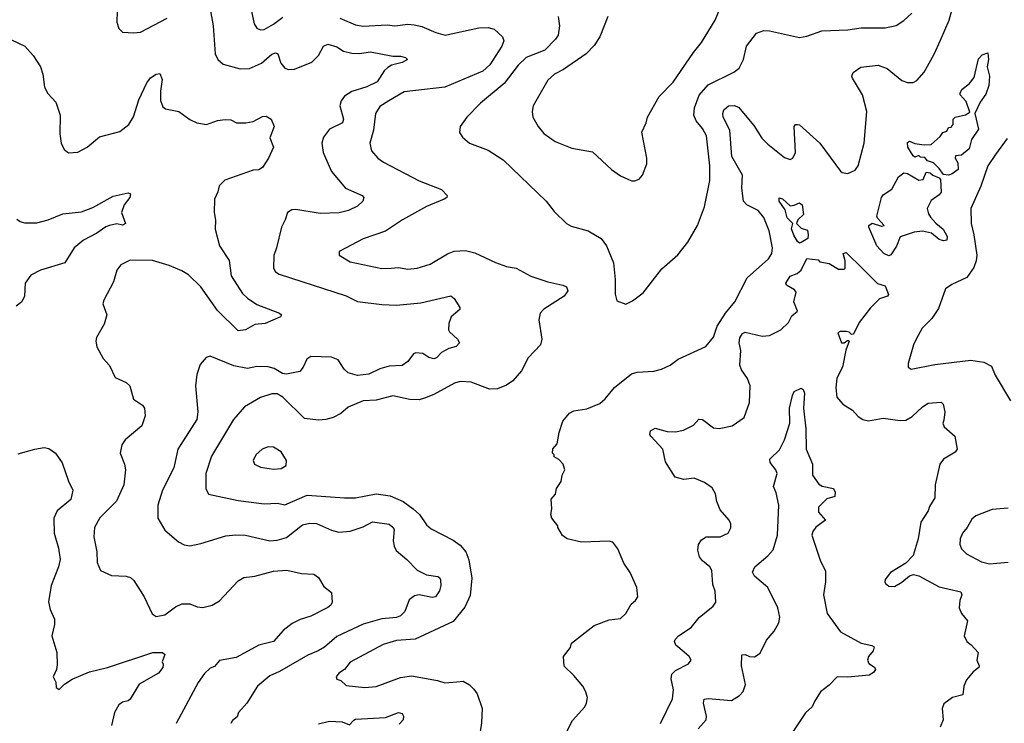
# Model space of a CAD drawing. Extents: x 1771496 to 1971148, y 471553 to 643630.
# Tile 36 of 256: x 1816083 to 1821364, y 526226 to 529998. Entities that reach past the tile are written whole.
import ezdxf

# ---------------------------------------------------------------- set-up
doc = ezdxf.new("R2010")
doc.units = 0

msp = doc.modelspace()

# ---------------------------------------------------------------- linework, layer by layer
at = {"layer": '0CON10XD'}
for points in [[(1817317.5, 530085), (1817340.6, 529975), (1817355, 529952), (1817375, 529943.3), (1817395, 529945.6), (1817445, 529972.9), (1817495, 530011.9)], [(1818980.9, 526109.1), (1819048.9, 526241.1), (1819114, 526315), (1819123.8, 526335), (1819128.8, 526365), (1819117.7, 526397.7), (1819103.3, 526425), (1819055, 526482.5), (1819003, 526533), (1819000, 526585), (1819037, 526633), (1819043.6, 526656.4), (1819165, 526750), (1819245, 526780), (1819305, 526787.5), (1819333.3, 526815), (1819363.3, 526865), (1819386.7, 526885), (1819398.8, 526905), (1819393.9, 526953.9), (1819356.7, 527035), (1819323.8, 527085), (1819291.7, 527161.7), (1819265, 527197.5), (1819245, 527202.5), (1819096.4, 527196.4), (1819020, 527215), (1818993.6, 527233.6), (1818970, 527275), (1818970, 527285), (1818937.5, 527325), (1818932.5, 527345), (1818937.5, 527375), (1818933, 527427), (1818957.5, 527455), (1818962.5, 527485), (1818987, 527523), (1818993, 527557), (1819007.5, 527585), (1818997.5, 527615), (1818975, 527640), (1818950, 527655), (1818950, 527665), (1818940, 527675), (1818943, 527697), (1818966.4, 527723.6), (1818976.7, 527785), (1818996.7, 527845), (1819031.7, 527888.3), (1819055, 527901.2), (1819125, 527911.2), (1819195, 527940), (1819223.8, 527965), (1819273.4, 528026.6), (1819365, 528098.6), (1819395, 528108.6), (1819485, 528114), (1819525, 528123.8), (1819572.5, 528145), (1819615, 528178.8), (1819764, 528246), (1819805, 528296.7), (1819823.1, 528355), (1819868.1, 528425), (1819918, 528485), (1819985.4, 528614.6), (1820098.6, 528715), (1820116.9, 528745), (1820120.5, 528775), (1820103.6, 528865), (1820075, 528937.1), (1820044.7, 528974.7), (1819982.9, 529005), (1819965.4, 529025), (1819957.1, 529095), (1819960.7, 529165), (1819902.4, 529265), (1819891.9, 529405), (1819856.2, 529475), (1819853.8, 529495), (1819859.6, 529515), (1819885.5, 529535.5), (1819915, 529537.9), (1819938.7, 529528.7), (1820020.5, 529430.5), (1820063.1, 529363.1), (1820095, 529330), (1820185, 529259.2), (1820215, 529248.8), (1820230, 529255), (1820244.2, 529285.8), (1820236.2, 529425), (1820243.9, 529436.1), (1820255, 529436.2), (1820265, 529433.8), (1820375.5, 529335.5), (1820485, 529186.2), (1820495, 529178.8), (1820525, 529174), (1820565, 529191.2), (1820580, 529215), (1820612, 529335), (1820625.8, 529505), (1820603.1, 529595), (1820550, 529685), (1820547.1, 529695), (1820554.2, 529715), (1820595, 529743.3), (1820687, 529753), (1820735, 529735.6), (1820815, 529671.4), (1820845, 529660.8), (1820875, 529660.8), (1820895, 529672), (1820935, 529716), (1820988.1, 529811.9), (1821021.5, 529888.5), (1821068.8, 529995), (1821100.9, 530115)], [(1816605.8, 530045), (1816603.6, 529983.6), (1816615, 529950), (1816635, 529930), (1816695, 529926.7), (1816731.2, 529931.2), (1816873.7, 530006.3)], [(1817102.2, 530065), (1817120.6, 529965), (1817131.9, 529815), (1817145.8, 529785), (1817175, 529760), (1817265, 529734.4), (1817315, 529735.6), (1817380, 529765), (1817435, 529811.9), (1817455, 529820), (1817467.5, 529815), (1817484.4, 529765), (1817505, 529737.5), (1817525, 529730.6), (1817557.3, 529732.7), (1817650.1, 529769.9), (1817685.2, 529804.8), (1817713.5, 529856.5), (1817735, 529865.6), (1817785, 529852.3), (1817819.5, 529829.5), (1817865, 529818.7), (1817905, 529816.1), (1817965, 529824.5), (1818085, 529801.9), (1818125, 529802), (1818152.5, 529795), (1818162.5, 529785), (1818135, 529768.8), (1818077, 529753), (1818058.1, 529741.9), (1818037.4, 529722.6), (1818001.2, 529665), (1817945, 529638.5), (1817865, 529612.1), (1817825, 529586.9), (1817807, 529563), (1817799.5, 529535), (1817819.1, 529465), (1817814.5, 529445.5), (1817745, 529411.4), (1817712.8, 529367.2), (1817704.4, 529335), (1817710, 529285), (1817754.7, 529184.7), (1817830.8, 529095), (1817920, 529055), (1817929.2, 529045), (1817924.3, 529025), (1817895, 528998.5), (1817846.2, 528975), (1817797.1, 528962.9), (1817695, 528958.5), (1817565, 528980.5), (1817542, 528978), (1817519.2, 528965), (1817507.8, 528925), (1817486.7, 528885), (1817461.1, 528775), (1817445.8, 528734.2), (1817444, 528665), (1817455.8, 528645.8), (1817474.2, 528634.2), (1817835, 528517.5), (1817895, 528486.5), (1818025, 528470.4), (1818105, 528468.2), (1818235, 528480), (1818395, 528516.7), (1818413.6, 528503.6), (1818443.3, 528455), (1818443.3, 528445), (1818397.5, 528405), (1818385, 528370), (1818383.8, 528335), (1818388.8, 528325), (1818431.2, 528285), (1818442.5, 528265), (1818424, 528246), (1818384.4, 528235.6), (1818345.6, 528214.4), (1818318, 528185), (1818305, 528179.2), (1818277.3, 528187.3), (1818245, 528209.2), (1818208.3, 528211.7), (1818195, 528206), (1818164.3, 528165), (1818135, 528143.6), (1818065, 528141.2), (1818014.1, 528125.9), (1817955, 528097.5), (1817895, 528090.7), (1817844.2, 528105), (1817824.2, 528125), (1817792, 528175), (1817755, 528189.4), (1817645, 528192.5), (1817622.6, 528177.4), (1817602.9, 528135), (1817585, 528112.5), (1817515, 528097.7), (1817491.9, 528101.9), (1817447.3, 528127.2), (1817415, 528137.3), (1817355, 528138), (1817305, 528127.9), (1817231.9, 528141.9), (1817105, 528193.3), (1817083.9, 528186.1), (1817050.3, 528149.7), (1817032.5, 528095), (1817025.7, 528035.7), (1817038.2, 527895), (1817032.7, 527855), (1816931.5, 527695), (1816909.1, 527595), (1816849.5, 527475), (1816823.3, 527395), (1816824.3, 527325), (1816861.4, 527261.4), (1816935, 527198.6), (1816965, 527182.9), (1816995, 527177.5), (1817055, 527189.4), (1817188.9, 527231.1), (1817243.1, 527236.9), (1817295, 527234.6), (1817425, 527203.5), (1817465, 527207.3), (1817515, 527221.8), (1817600.4, 527289.6), (1817638.7, 527298.7), (1817675, 527297.5), (1817755, 527260.9), (1817795, 527251.5), (1817855, 527256.2), (1817925, 527279.5), (1817974.6, 527305.4), (1818065, 527293.3), (1818085, 527278.1), (1818091.5, 527265), (1818085.5, 527205), (1818091.1, 527175), (1818103.2, 527153.2), (1818160, 527105), (1818215, 527046.9), (1818265, 527022.5), (1818325, 527013.3), (1818335, 527007.5), (1818340, 526995), (1818341.2, 526965), (1818333.9, 526936.1), (1818312.5, 526905), (1818295, 526901.2), (1818225, 526914.4), (1818201.1, 526908.9), (1818172.3, 526887.7), (1818148.8, 526825), (1818125, 526801.8), (1818105, 526794.2), (1818026.2, 526786.2), (1817925, 526758.5), (1817785, 526690.9), (1817718.1, 526635), (1817684.4, 526614.4), (1817628, 526592), (1817476.5, 526503.5), (1817425, 526480.6), (1817358, 526425), (1817300.8, 526335), (1817257.5, 526285), (1817248.9, 526261.1), (1817225, 526241.9), (1817215.4, 526225)], [(1818971.4, 530015), (1818978.1, 529965), (1818970.5, 529915), (1818957.1, 529892.9), (1818900.6, 529835), (1818800, 529795), (1818755.9, 529754.1), (1818682.2, 529655), (1818555, 529550), (1818482, 529475), (1818446.2, 529425), (1818442.3, 529392.3), (1818458.3, 529368.3), (1818495, 529336.2), (1818595, 529298.6), (1818676.2, 529246.2), (1818906.2, 529025), (1818950.3, 528970.3), (1819015.7, 528905.7), (1819041.7, 528891.7), (1819132.5, 528865), (1819201.2, 528825), (1819230, 528785), (1819267.5, 528695), (1819277.1, 528605), (1819276.1, 528526.1), (1819285, 528490), (1819335, 528473.3), (1819369.5, 528490.5), (1819427, 528533), (1819527.3, 528662.7), (1819612.7, 528737.3), (1819666, 528805), (1819718, 528895), (1819756, 528995), (1819784.2, 529135), (1819784.3, 529215), (1819766.2, 529375), (1819745, 529414.3), (1819711.1, 529455), (1819699.7, 529485), (1819702.5, 529525), (1819726.6, 529593.4), (1819775, 529648.2), (1819914, 529716), (1819942.2, 529737.8), (1819965.6, 529785), (1819980.6, 529855), (1820035, 529926.2), (1820075, 529940), (1820105, 529937.1), (1820265, 529902.5), (1820305, 529909.2), (1820385, 529938.1), (1820525, 529942.5), (1820596.6, 529953.4), (1820725, 529953.3), (1820783.2, 529966.8), (1820825, 529992.5), (1820867.7, 530032.3)], [(1819237.9, 530015), (1819195.5, 529905), (1819165, 529859.4), (1819122.2, 529815), (1818999, 529731), (1818951.4, 529705), (1818916.1, 529673.9), (1818837.5, 529535), (1818832, 529505), (1818835.8, 529475), (1818864, 529425), (1818895, 529387.5), (1818955.5, 529345.5), (1819045, 529308.6), (1819155, 529288.8), (1819256.7, 529195), (1819305, 529161.2), (1819365, 529133.3), (1819383, 529133), (1819405, 529143.3), (1819423.3, 529165), (1819445.9, 529224.1), (1819446, 529255), (1819420, 529395), (1819444, 529445), (1819450, 529475), (1819512.9, 529585), (1819587.6, 529662.4), (1819697.8, 529822.2), (1819739.2, 529875), (1819813.1, 529995), (1819841.1, 530065)], [(1817799.4, 530005), (1817885, 529970.4), (1817925, 529962.7), (1818055, 529970.9), (1818095, 529965.5), (1818165, 529973.5), (1818199.8, 529969.8), (1818240.4, 529960.4), (1818315, 529928.2), (1818365, 529914.5), (1818545, 529953.4), (1818596.1, 529956.1), (1818627.2, 529947.2), (1818672, 529905), (1818679.2, 529885), (1818669.1, 529855), (1818605, 529755.4), (1818567.8, 529722.2), (1818363.6, 529636.4), (1818145, 529610.9), (1818063, 529563), (1818015, 529531.9), (1817991.1, 529495), (1817980.5, 529405), (1817960.6, 529335), (1817969.2, 529295), (1818004.6, 529254.6), (1818035, 529234.4), (1818225, 529134.4), (1818345, 529086.9), (1818376.2, 529055), (1818373.3, 529045), (1818360, 529035), (1818265, 528996.7), (1818136.7, 528925), (1818045.9, 528864.1), (1817925, 528822.9), (1817796.7, 528755), (1817796.7, 528735), (1817855, 528700), (1818025, 528664.2), (1818075, 528666.2), (1818115, 528670), (1818165, 528661.2), (1818215, 528666.2), (1818285, 528688), (1818377.6, 528742.4), (1818413.6, 528756.4), (1818475, 528760.5), (1818525, 528747.1), (1818635, 528695.5), (1818695, 528674.5), (1818745.3, 528665.3), (1818825, 528622.5), (1818915, 528591.9), (1818995.4, 528575.4), (1819016, 528565), (1819022.5, 528545), (1819004.3, 528515), (1818895, 528445.7), (1818874.2, 528425), (1818868.3, 528388.3), (1818883.8, 528285), (1818876, 528255), (1818810, 528185), (1818774, 528115), (1818727.3, 528062.7), (1818695, 528038.1), (1818645, 528018.9), (1818603, 528017), (1818505, 528054.2), (1818445, 528058.1), (1818415, 528048.6), (1818305, 527988.6), (1818255, 527968.1), (1818225, 527960.6), (1818175, 527962.2), (1818085, 527980.6), (1817995, 527957.5), (1817925, 527954.4), (1817845, 527920), (1817805, 527886), (1817765, 527866.2), (1817725, 527854), (1817685, 527850.8), (1817610.3, 527860.3), (1817494.8, 527974.8), (1817465, 527992.7), (1817435, 527992.5), (1817375, 527972.5), (1817288.3, 527921.7), (1817230.6, 527855), (1817111.5, 527658.5)], [(1816039.1, 529889.1), (1816110, 529855), (1816155.6, 529805.6), (1816195.7, 529745), (1816208, 529705), (1816216.1, 529636.1), (1816235, 529602.5), (1816276.7, 529555), (1816300, 529485), (1816299.4, 529385), (1816305.7, 529335), (1816321.7, 529301.7), (1816345, 529284.2), (1816395, 529287.1), (1816445, 529314.2), (1816510.6, 529369.4), (1816620.9, 529399.1), (1816669.2, 529435), (1816693.1, 529476.9), (1816721.7, 529568.3), (1816765, 529660), (1816785, 529685.7), (1816815, 529706), (1816835, 529710), (1816847.3, 529677.3), (1816838.6, 529615), (1816839.2, 529565), (1816850.9, 529530.9), (1816865, 529520), (1816936.7, 529505), (1816995, 529462.5), (1817033.3, 529445), (1817085, 529435.7), (1817145, 529458), (1817185, 529463.1), (1817215, 529460.6), (1817245.6, 529445.6), (1817295.6, 529445.6), (1817335, 529451.1), (1817385, 529478), (1817405, 529480), (1817432.5, 529465), (1817448.8, 529425), (1817424.2, 529365), (1817443.8, 529315), (1817417.5, 529255), (1817386.2, 529205), (1817365, 529192), (1817335, 529191.2), (1817183.1, 529136.9), (1817152.3, 529107.7), (1817145.8, 529074.2), (1817128.8, 529035), (1817125.7, 528965), (1817133, 528923), (1817131.9, 528875), (1817155.7, 528785), (1817206.3, 528706.3), (1817218.2, 528625), (1817279.1, 528529.1), (1817304.7, 528504.7), (1817355, 528470.9), (1817477.5, 528425), (1817487.5, 528415), (1817482.5, 528405), (1817400, 528370), (1817345, 528363.8), (1817295, 528336), (1817255, 528330), (1817145, 528439.5), (1817054.6, 528565), (1816989.4, 528629.4), (1816952.1, 528652.1), (1816885, 528680.5), (1816795, 528706.7)], [(1821065, 529164.2), (1821037, 529167), (1821015, 529200), (1820985, 529230), (1820951.7, 529241.7), (1820938.3, 529258.3), (1820915, 529260), (1820905, 529270), (1820885, 529260), (1820875, 529267.5), (1820845.8, 529315), (1820845, 529340), (1820855, 529346.2), (1820885, 529334), (1820935, 529326.7), (1820971.7, 529328.3), (1821019.3, 529370.7), (1821035, 529392.5), (1821055, 529400), (1821065, 529420), (1821078.3, 529421.7), (1821090, 529435), (1821090, 529465), (1821100, 529475), (1821155, 529487.5), (1821178.3, 529501.7), (1821158.8, 529558.8), (1821127.5, 529595), (1821127.5, 529605), (1821138.8, 529625), (1821175.6, 529654.4), (1821201.5, 529688.5), (1821225, 529787.5), (1821245, 529810), (1821275, 529820), (1821278.8, 529785), (1821271.2, 529745), (1821284, 529695), (1821281.2, 529645), (1821265, 529597.5), (1821234.2, 529555.8), (1821206.7, 529495), (1821225, 529410), (1821188, 529355), (1821176, 529305), (1821135, 529271.2), (1821101.7, 529268.3), (1821100, 529255), (1821115, 529230), (1821116.2, 529193.8), (1821085, 529170.6), (1821065, 529164.2)], [(1821379.6, 529360.4), (1821316.5, 529275), (1821275, 529214), (1821238.2, 529105), (1821184.4, 528985), (1821185.5, 528905), (1821200.4, 528845), (1821216, 528736), (1821213.9, 528705), (1821201, 528669), (1821163.9, 528616.1), (1821081.7, 528578.3), (1821048.8, 528555), (1821011.3, 528448.7), (1820974.5, 528395.5), (1820923.8, 528345), (1820891.2, 528285), (1820876.7, 528255), (1820847.5, 528155), (1820847.5, 528135), (1820865, 528123.8), (1820991.1, 528148.9), (1821185, 528172.1), (1821255, 528162.2), (1821295, 528140), (1821315, 528092), (1821396.9, 527955)], [(1820745, 528731.2), (1820717.5, 528745), (1820680, 528785), (1820637.5, 528885), (1820637.5, 528895), (1820655, 528907.5), (1820705, 528890), (1820720, 528895), (1820683.6, 528933.6), (1820680, 528945), (1820706, 529045), (1820715, 529058), (1820760, 529090), (1820796.2, 529155), (1820825, 529177.5), (1820845, 529173.8), (1820905, 529137.5), (1820928.3, 529141.7), (1820945, 529180), (1820967, 529177), (1820980, 529165), (1821015, 529150), (1821021.7, 529141.7), (1821025, 529072.5), (1821015, 529058), (1820971.5, 529028.5), (1820950, 528985), (1820956.8, 528956.8), (1820968.5, 528938.5), (1820996.6, 528906.6), (1821036.2, 528875), (1821057.5, 528835), (1821056, 528815), (1821037, 528813), (1821015, 528820), (1820973.8, 528853.8), (1820925, 528864.4), (1820880.9, 528859.1), (1820806.1, 528833.9), (1820785, 528784), (1820755, 528736.7), (1820745, 528731.2)], [(1816068.8, 528928.8), (1816085.8, 528915.8), (1816109.1, 528909.1), (1816175, 528907.9), (1816236, 528924), (1816315, 528957.8), (1816415, 528967.1), (1816475, 528990.6), (1816585, 529051.9), (1816665, 529070), (1816677.5, 529065), (1816673.3, 529045), (1816644, 529005), (1816630, 528965), (1816650, 528905), (1816635, 528896.2), (1816605, 528902.9), (1816565.5, 528894.5), (1816545, 528887.5), (1816497.4, 528852.6), (1816425.6, 528815), (1816375, 528775.5), (1816325.5, 528694.5), (1816194.7, 528655.3), (1816142.3, 528627.7), (1816113.1, 528585), (1816108.9, 528515), (1816095.6, 528485), (1816065, 528461.5)], [(1820265, 528800), (1820255, 528808.8), (1820235, 528842), (1820223.3, 528876.7), (1820230, 528905), (1820200, 528935), (1820188.9, 528978.9), (1820157.1, 529025), (1820156.7, 529043.3), (1820175, 529037.8), (1820215, 529000), (1820237.3, 529002.7), (1820265, 529015.8), (1820280, 529005), (1820287.3, 528952.7), (1820257.5, 528925), (1820250, 528905), (1820275, 528880), (1820309.3, 528869.3), (1820312.5, 528845), (1820310, 528825), (1820275, 528802.5), (1820265, 528800)], [(1816795, 528706.7), (1816675, 528708.9), (1816625, 528684), (1816604, 528655), (1816586.8, 528593.2), (1816533.8, 528495), (1816528.8, 528475), (1816550, 528415), (1816536.2, 528365), (1816495.9, 528294.1), (1816492, 528275), (1816497.5, 528245), (1816531.1, 528181.1), (1816565, 528144), (1816595, 528080), (1816655, 528052.5), (1816674.2, 528035), (1816694.3, 527964.3), (1816741.7, 527931.7), (1816753.3, 527915), (1816756, 527875), (1816738.8, 527821.2), (1816648.8, 527745), (1816631.2, 527718.8), (1816622, 527675), (1816645.8, 527615.8), (1816650, 527585), (1816642.5, 527505), (1816602.6, 527417.4), (1816512.6, 527327.4), (1816484.2, 527275), (1816480, 527225), (1816496.7, 527145), (1816498.3, 527088.3), (1816515.8, 527045.8), (1816575, 527018.8), (1816655, 527015.8), (1816677.9, 527007.9), (1816695, 526991.2), (1816750.6, 526905), (1816793, 526813), (1816815, 526798), (1816861.7, 526808.3), (1816919.5, 526850.5), (1816953.4, 526866.6), (1816995, 526866.1), (1817035, 526850.4), (1817065, 526846.2), (1817115, 526859.6), (1817155, 526883.5), (1817255, 526990.6), (1817285, 527008.6), (1817345, 527014.4), (1817445, 527041.2), (1817516.8, 527046.8), (1817595, 527029.2), (1817660, 527025), (1817685, 527007.5), (1817715, 526960), (1817755, 526927.5), (1817760, 526875), (1817751.2, 526858.8), (1817735, 526847.5), (1817645, 526800.6), (1817587.2, 526782.8), (1817545, 526760.8), (1817496.9, 526723.1), (1817445, 526665.5), (1817365, 526645.5), (1817245, 526578.7), (1817155, 526562.1), (1817128.4, 526531.6), (1817105, 526521.4), (1817075, 526494), (1817040.8, 526445), (1816923.1, 526225)], [(1819520, 526225), (1819585, 526356.7), (1819589.1, 526405), (1819576.5, 526465), (1819580.2, 526489.8), (1819599.8, 526510.2), (1819670, 526545), (1819684, 526565), (1819674.2, 526585), (1819647.7, 526607.7), (1819602.9, 526645), (1819595.9, 526664.1), (1819599.2, 526675), (1819617.5, 526695), (1819685, 526740.6), (1819727, 526793), (1819803.3, 526855), (1819816.2, 526875), (1819813.8, 526935), (1819800.5, 526970.5), (1819795.4, 527045.4), (1819784.6, 527064.6), (1819745, 527097.5), (1819729.1, 527119.1), (1819721.1, 527155), (1819724.7, 527185.3), (1819740.8, 527209.2), (1819765, 527225.7), (1819840, 527225), (1819882.5, 527245), (1819896.4, 527273.6), (1819896.7, 527295), (1819887.5, 527315), (1819840.5, 527370.5), (1819822, 527415), (1819815.8, 527455.8), (1819797.6, 527487.6), (1819756.4, 527516.4), (1819700.7, 527540.7), (1819645, 527533.6), (1819598.1, 527545), (1819547.7, 527627.7), (1819531.8, 527695), (1819468, 527765), (1819463.3, 527775), (1819466.4, 527793.6), (1819491.2, 527808.8), (1819555, 527789.5), (1819600.9, 527789.1), (1819643, 527797), (1819696.2, 527825), (1819725, 527856.2), (1819745, 527853.8), (1819805, 527810.8), (1819835, 527806), (1819905, 527820.8), (1819968.8, 527865), (1819997.1, 527945), (1820000.6, 528035), (1819986.9, 528075), (1819955, 528120), (1819945.3, 528145), (1819951.7, 528225), (1819941.7, 528265), (1819945, 528292.5), (1819960, 528315), (1819975, 528323.2), (1820065, 528301.5), (1820105.4, 528304.6), (1820164.7, 528335.3), (1820206.7, 528375), (1820225, 528410.6), (1820254.2, 528435), (1820235.7, 528485), (1820247, 528537), (1820238.8, 528548.8), (1820195, 528574), (1820192.9, 528585), (1820215, 528622.5), (1820252.7, 528637.3), (1820274.4, 528655.6), (1820305, 528717.5), (1820365, 528710), (1820375, 528700), (1820425, 528690), (1820475, 528660), (1820505, 528660), (1820510, 528665), (1820510, 528705), (1820500, 528745), (1820515, 528750), (1820603.6, 528663.6), (1820683.6, 528583.6), (1820725, 528571.2), (1820743.3, 528525), (1820737.5, 528515), (1820695, 528502), (1820646.6, 528453.4), (1820586.2, 528375), (1820555, 528312.5), (1820545, 528310), (1820532, 528322), (1820515.7, 528325.7), (1820484.1, 528325.9), (1820471.7, 528318.3), (1820490, 528265), (1820505, 528266), (1820525, 528280), (1820532.5, 528275), (1820513.3, 528226.7), (1820495.9, 528135), (1820465, 528076.7), (1820461.2, 528025), (1820465.6, 527975), (1820497.2, 527937.2), (1820550, 527905), (1820580.7, 527870.7), (1820605.5, 527855.5), (1820635, 527847.8), (1820715, 527860.9), (1820805, 527848.8), (1820835, 527851.5), (1820869.2, 527870.8), (1820925, 527923.1), (1820955, 527942.5), (1821025, 527946.7), (1821036.4, 527936.4), (1821044.3, 527895), (1821039.1, 527850.9), (1821034.3, 527834.3), (1821041.2, 527815), (1821098, 527765), (1821111.2, 527695), (1821100.5, 527679.5), (1821038, 527642), (1821018.1, 527615), (1820993.3, 527505), (1820992, 527435), (1820962.3, 527387.7), (1820955.7, 527364.3), (1820915.6, 527304.4), (1820901.9, 527215), (1820874.5, 527125.5), (1820835.8, 527084.2), (1820753.8, 527035), (1820725, 526997.5), (1820723.8, 526985), (1820726.7, 526975), (1820745, 526961.2), (1820775, 526960), (1820815, 526982), (1820855, 527016.7), (1820876.2, 527023.8), (1820905, 527016), (1821015, 526957.1), (1821130.5, 526930.5), (1821136.2, 526915), (1821125.8, 526884.2), (1821122.5, 526845), (1821134, 526815), (1821166.2, 526775), (1821148.8, 526695), (1821163.3, 526665), (1821186, 526646), (1821223.3, 526605), (1821217.5, 526565), (1821228.8, 526535), (1821226.7, 526525), (1821197.8, 526502.2), (1821161.4, 526458.6), (1821146.7, 526425), (1821141.4, 526378.6), (1821085.5, 526364.5), (1821039.1, 526330.9), (1821030, 526305), (1821036.9, 526245), (1821020.8, 526205)], [(1819722.9, 526197.1), (1819765.6, 526245), (1819767.5, 526265), (1819750.6, 526335), (1819754.4, 526355.6), (1819775, 526360), (1819900.9, 526349.1), (1819944, 526375), (1819963.7, 526396.3), (1819975.5, 526435), (1819954.7, 526534.7), (1819956, 526594), (1819974.3, 526595.7), (1819997.5, 526585), (1820025, 526583.1), (1820055, 526602.5), (1820088, 526672), (1820129, 526721), (1820154.7, 526765), (1820160.6, 526795), (1820149.1, 526845), (1820096.4, 526955), (1820025, 527014.4), (1820014.2, 527035.8), (1820025.8, 527065), (1820095.9, 527124.1), (1820124.1, 527155.9), (1820146.8, 527235), (1820155.4, 527395.4), (1820140.9, 527460.9), (1820125.8, 527495), (1820145.8, 527565), (1820138.6, 527585), (1820108, 527625), (1820107.3, 527642.7), (1820158.5, 527691.5), (1820185, 527746.2), (1820213.3, 527835), (1820211.1, 527915), (1820227.6, 527982.4), (1820236.1, 528003.9), (1820275, 528023.3), (1820285, 528016.2), (1820293.1, 527995), (1820287.3, 527915), (1820299.2, 527805), (1820301.9, 527695), (1820334.4, 527614.4), (1820335.5, 527555.5), (1820368.8, 527508.8), (1820387.6, 527497.6), (1820447.5, 527485), (1820456.2, 527465), (1820455, 527442.5), (1820411.3, 527428.7), (1820368, 527385), (1820367.3, 527357.3), (1820405.8, 527315), (1820353.1, 527276.9), (1820336.9, 527255), (1820331.5, 527235), (1820378.5, 527095), (1820405.9, 527044.1), (1820405.7, 526985), (1820394.3, 526915.7), (1820414.3, 526815), (1820486, 526716), (1820596.7, 526655), (1820654.1, 526644.1), (1820665.9, 526635.9), (1820661.2, 526615), (1820636, 526585), (1820630, 526565), (1820637, 526547), (1820667, 526527), (1820673.3, 526515), (1820661.7, 526498.3), (1820640, 526485), (1820525, 526474.2), (1820467.5, 526475), (1820425, 526430), (1820377.5, 526395), (1820346.2, 526343.8), (1820333.3, 526315), (1820298, 526282), (1820229.8, 526180.2)], [(1817445, 527589.1), (1817485, 527591.8), (1817512.6, 527607.4), (1817514.4, 527635), (1817485, 527680.6), (1817445, 527705.6), (1817415, 527708.1), (1817383.7, 527696.3), (1817350, 527665), (1817336.2, 527635), (1817342, 527615), (1817375, 527599.4), (1817445, 527589.1)], [(1816075, 527671.2), (1816164.3, 527695.7), (1816215, 527703.8), (1816239.5, 527699.5), (1816275, 527673.3), (1816311.7, 527621.7), (1816344.4, 527525), (1816368.9, 527475), (1816357.8, 527425), (1816284.2, 527365), (1816266.9, 527325), (1816268.9, 527245), (1816291.1, 527165), (1816299.5, 527105), (1816290.5, 527065), (1816251.8, 526965), (1816238, 526878), (1816247, 526837), (1816270, 526785), (1816270, 526755), (1816256.2, 526695), (1816282, 526605), (1816285, 526540), (1816281.2, 526515), (1816263.3, 526475), (1816277, 526447), (1816278.3, 526418.3), (1816295, 526407.5), (1816323.6, 526436.4), (1816365, 526463.3), (1816457.7, 526502.3), (1816553.3, 526525), (1816797.5, 526605), (1816850, 526605), (1816862.5, 526595), (1816847.5, 526555), (1816853.3, 526543.3), (1816851.2, 526525), (1816827.1, 526495), (1816724, 526436), (1816675, 526356.2), (1816665, 526346.2), (1816635, 526339.2), (1816615, 526326), (1816591.9, 526285), (1816575.8, 526215)], [(1817111.5, 527658.5), (1817081.5, 527565), (1817080.8, 527485), (1817095, 527454.2), (1817255, 527421.1), (1817395, 527402.3), (1817465.5, 527405.5), (1817505, 527397.3), (1817625, 527448.8), (1817825, 527434.4), (1817885, 527435.4), (1817995, 527456.8), (1818070, 527445), (1818140.8, 527415), (1818194.4, 527375), (1818226.7, 527345), (1818265, 527289.2), (1818289.3, 527269.3), (1818407.6, 527207.6), (1818445, 527181.9), (1818476.9, 527145), (1818492.2, 527102.2), (1818507.9, 527005), (1818498.7, 526911.3), (1818471.3, 526848.7), (1818408.4, 526771.6), (1818205, 526676.9), (1818105, 526669.6), (1818032.1, 526647.9), (1817855, 526553.3), (1817825, 526514), (1817794.2, 526495), (1817780, 526475), (1817783.5, 526463.5), (1817805.7, 526455.7), (1817835, 526429.2), (1817935, 526418.1), (1817995, 526423.5), (1818125, 526471.1), (1818185, 526480), (1818323.8, 526456.2), (1818363.9, 526443.9), (1818428.3, 526448.3), (1818461.7, 526451.7), (1818495, 526432.5), (1818519.3, 526409.3), (1818537.5, 526385), (1818563.3, 526305), (1818560.7, 526229.3), (1818530, 526025)], [(1821385, 527380), (1821298.3, 527371.7), (1821210.9, 527339.1), (1821189.7, 527320.3), (1821164.5, 527275.5), (1821139.2, 527245), (1821127.5, 527215), (1821125.8, 527185), (1821135, 527161.2), (1821160.8, 527135), (1821242.2, 527092.2), (1821285, 527081.5), (1821385, 527089.5)], [(1817685, 526223.8), (1817745, 526237.7), (1817813.4, 526233.4), (1817852.7, 526217.3), (1817875, 526243.8), (1817885, 526247.6), (1818045, 526258.2), (1818115, 526284.2), (1818135, 526278), (1818142, 526265), (1818140, 526245), (1818118.9, 526221.1)]]:
    msp.add_lwpolyline(points, dxfattribs=at)

doc.saveas('drawing.dxf')
